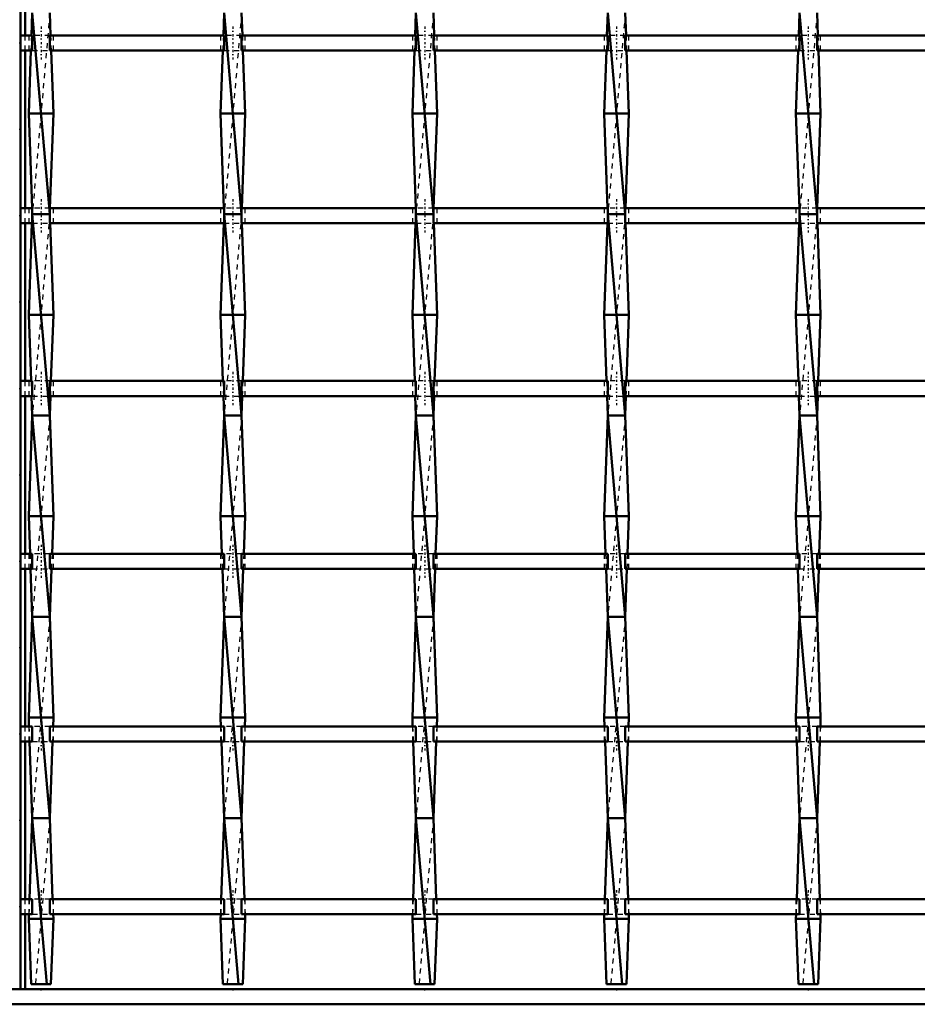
# Model space of a CAD drawing. Header units: millimetres. Extents: x -696 to 532, y -500 to 878.
# Tile 2 of 17: x -347 to -169, y -500 to -304. Entities that reach past the tile are written whole.
import ezdxf

# ---------------------------------------------------------------- set-up
doc = ezdxf.new("R2010")
doc.units = ezdxf.units.MM
doc.linetypes.add('Center', pattern=[1.5, 0.45, -0.5, 0.05, -0.5])
doc.linetypes.add('Dashed', pattern=[2, 1, -1])
for name, color, linetype, lineweight in [('2d ConnectionPoints', 7, 'Continuous', 50), ('AM_0', 7, 'Continuous', 50), ('AM_7', 7, 'Center', 25), ('AM_9', 6, 'Dashed', 25)]:
    doc.layers.add(name, color=color, linetype=linetype, lineweight=lineweight)

# ---------------------------------------------------------------- blocks, each defined once
blk = doc.blocks.new('2_ywesm9avqemvnlt663cfrdeel________0_in_LSSP3303438311700100035010_4')
at = {"layer": 'AM_0'}
for p, q in [((350, -497), (-350, -497)), ((350, -500), (-350, -500))]:
    blk.add_line(p, q, dxfattribs=at)
blk = doc.blocks.new('3_jxouolp7w6flccsstt5vge61e________0_in_LSSP3303438311700100035010_4')
at = {"layer": 'AM_0'}
for p, q in [((-344.63, -303), (-344.79, -307.47)), ((-344.63, -303), (-341.17, -343)), ((-341.17, -303), (-341.01, -307.47)), ((-344.9, -310.47), (-345.35, -323)), ((-340.9, -310.47), (-340.45, -323)), ((-340.45, -323), (-345.35, -323)), ((-345.35, -323), (-344.68, -341.8)), ((-340.45, -323), (-341.12, -341.8)), ((-344.63, -343), (-341.17, -383)), ((-341.17, -343), (-344.63, -343)), ((-344.7, -344.8), (-345.35, -363)), ((-341.1, -344.8), (-340.45, -363)), ((-345.35, -363), (-344.88, -376.13)), ((-340.45, -363), (-345.35, -363)), ((-340.45, -363), (-340.92, -376.13)), ((-344.77, -379.13), (-344.63, -383)), ((-341.03, -379.13), (-341.17, -383)), ((-344.63, -383), (-345.35, -403)), ((-344.63, -383), (-341.17, -423)), ((-341.17, -383), (-344.63, -383)), ((-341.17, -383), (-340.45, -403)), ((-345.35, -403), (-345.08, -410.46)), ((-340.45, -403), (-345.35, -403)), ((-340.45, -403), (-340.72, -410.46)), ((-344.97, -413.46), (-344.63, -423)), ((-340.83, -413.46), (-341.17, -423)), ((-344.63, -423), (-345.35, -443)), ((-341.17, -423), (-344.63, -423)), ((-344.63, -423), (-341.17, -463)), ((-341.17, -423), (-340.45, -443)), ((-345.35, -443), (-345.29, -444.79)), ((-340.45, -443), (-345.35, -443)), ((-340.45, -443), (-340.51, -444.79)), ((-345.18, -447.79), (-344.63, -463)), ((-340.62, -447.79), (-341.17, -463)), ((-344.63, -463), (-345.21, -479.12)), ((-344.63, -463), (-341.77, -496)), ((-341.17, -463), (-344.63, -463)), ((-341.17, -463), (-340.59, -479.12)), ((-345.32, -482.12), (-345.35, -483)), ((-345.35, -483), (-344.88, -496)), ((-340.45, -483), (-345.35, -483)), ((-340.45, -483), (-340.92, -496)), ((-340.48, -482.12), (-340.45, -483)), ((-344.88, -496), (-340.92, -496))]:
    blk.add_line(p, q, dxfattribs=at)
at = {"layer": 'AM_9'}
for p, q in [((-341.17, -303), (-344.63, -343)), ((-344.79, -307.47), (-344.9, -310.47)), ((-341.01, -307.47), (-340.9, -310.47)), ((-344.68, -341.8), (-344.63, -343)), ((-341.12, -341.8), (-341.17, -343)), ((-344.63, -343), (-344.7, -344.8)), ((-341.17, -343), (-344.63, -383)), ((-341.17, -343), (-341.1, -344.8)), ((-344.88, -376.13), (-344.77, -379.13)), ((-340.92, -376.13), (-341.03, -379.13)), ((-341.17, -383), (-344.63, -423)), ((-345.08, -410.46), (-344.97, -413.46)), ((-340.72, -410.46), (-340.83, -413.46)), ((-341.17, -423), (-344.63, -463)), ((-345.29, -444.79), (-345.18, -447.79)), ((-340.51, -444.79), (-340.62, -447.79)), ((-341.17, -463), (-344.03, -496)), ((-345.21, -479.12), (-345.32, -482.12)), ((-340.59, -479.12), (-340.48, -482.12))]:
    blk.add_line(p, q, dxfattribs=at)
blk = doc.blocks.new('4_semnsszxennbr9ndix0ia6fa3________0_in_LSSP3303438311700100035010_4')
at = {"layer": 'AM_0'}
for p, q in [((-306.53, -303), (-306.69, -307.47)), ((-306.53, -303), (-303.07, -343)), ((-303.07, -303), (-302.91, -307.47)), ((-306.8, -310.47), (-307.25, -323)), ((-302.8, -310.47), (-302.35, -323)), ((-302.35, -323), (-307.25, -323)), ((-307.25, -323), (-306.58, -341.8)), ((-302.35, -323), (-303.02, -341.8)), ((-303.07, -343), (-306.53, -343)), ((-306.53, -343), (-303.07, -383)), ((-306.6, -344.8), (-307.25, -363)), ((-303, -344.8), (-302.35, -363)), ((-302.35, -363), (-307.25, -363)), ((-307.25, -363), (-306.78, -376.13)), ((-302.35, -363), (-302.82, -376.13)), ((-306.67, -379.13), (-306.53, -383)), ((-302.93, -379.13), (-303.07, -383)), ((-306.53, -383), (-307.25, -403)), ((-306.53, -383), (-303.07, -423)), ((-303.07, -383), (-306.53, -383)), ((-303.07, -383), (-302.35, -403)), ((-307.25, -403), (-306.98, -410.46)), ((-302.35, -403), (-307.25, -403)), ((-302.35, -403), (-302.62, -410.46)), ((-306.87, -413.46), (-306.53, -423)), ((-302.73, -413.46), (-303.07, -423)), ((-306.53, -423), (-307.25, -443)), ((-306.53, -423), (-303.07, -463)), ((-303.07, -423), (-306.53, -423)), ((-303.07, -423), (-302.35, -443)), ((-302.35, -443), (-307.25, -443)), ((-307.25, -443), (-307.19, -444.79)), ((-302.35, -443), (-302.41, -444.79)), ((-307.08, -447.79), (-306.53, -463)), ((-302.52, -447.79), (-303.07, -463)), ((-306.53, -463), (-307.11, -479.12)), ((-306.53, -463), (-303.67, -496)), ((-303.07, -463), (-306.53, -463)), ((-303.07, -463), (-302.49, -479.12)), ((-307.22, -482.12), (-307.25, -483)), ((-302.35, -483), (-307.25, -483)), ((-307.25, -483), (-306.78, -496)), ((-302.35, -483), (-302.82, -496)), ((-302.38, -482.12), (-302.35, -483)), ((-306.78, -496), (-302.82, -496))]:
    blk.add_line(p, q, dxfattribs=at)
at = {"layer": 'AM_9'}
for p, q in [((-303.07, -303), (-306.53, -343)), ((-306.69, -307.47), (-306.8, -310.47)), ((-302.91, -307.47), (-302.8, -310.47)), ((-306.58, -341.8), (-306.53, -343)), ((-303.02, -341.8), (-303.07, -343)), ((-306.53, -343), (-306.6, -344.8)), ((-303.07, -343), (-306.53, -383)), ((-303.07, -343), (-303, -344.8)), ((-306.78, -376.13), (-306.67, -379.13)), ((-302.82, -376.13), (-302.93, -379.13)), ((-303.07, -383), (-306.53, -423)), ((-306.98, -410.46), (-306.87, -413.46)), ((-302.62, -410.46), (-302.73, -413.46)), ((-303.07, -423), (-306.53, -463)), ((-307.19, -444.79), (-307.08, -447.79)), ((-302.41, -444.79), (-302.52, -447.79)), ((-303.07, -463), (-305.93, -496)), ((-307.11, -479.12), (-307.22, -482.12)), ((-302.49, -479.12), (-302.38, -482.12))]:
    blk.add_line(p, q, dxfattribs=at)
blk = doc.blocks.new('5_tdiog40exk83035tupeyfu3gg________0_in_LSSP3303438311700100035010_4')
at = {"layer": 'AM_0'}
for p, q in [((-268.43, -303), (-268.59, -307.47)), ((-268.43, -303), (-264.97, -343)), ((-264.97, -303), (-264.81, -307.47)), ((-268.7, -310.47), (-269.15, -323)), ((-264.7, -310.47), (-264.25, -323)), ((-264.25, -323), (-269.15, -323)), ((-269.15, -323), (-268.48, -341.8)), ((-264.25, -323), (-264.92, -341.8)), ((-264.97, -343), (-268.43, -343)), ((-268.43, -343), (-264.97, -383)), ((-268.5, -344.8), (-269.15, -363)), ((-264.9, -344.8), (-264.25, -363)), ((-269.15, -363), (-268.68, -376.13)), ((-264.25, -363), (-269.15, -363)), ((-264.25, -363), (-264.72, -376.13)), ((-268.57, -379.13), (-268.43, -383)), ((-264.83, -379.13), (-264.97, -383)), ((-268.43, -383), (-269.15, -403)), ((-268.43, -383), (-264.97, -423)), ((-264.97, -383), (-268.43, -383)), ((-264.97, -383), (-264.25, -403)), ((-269.15, -403), (-268.88, -410.46)), ((-264.25, -403), (-269.15, -403)), ((-264.25, -403), (-264.52, -410.46)), ((-268.77, -413.46), (-268.43, -423)), ((-264.63, -413.46), (-264.97, -423)), ((-268.43, -423), (-269.15, -443)), ((-268.43, -423), (-264.97, -463)), ((-264.97, -423), (-268.43, -423)), ((-264.97, -423), (-264.25, -443)), ((-264.25, -443), (-269.15, -443)), ((-269.15, -443), (-269.09, -444.79)), ((-264.25, -443), (-264.31, -444.79)), ((-268.98, -447.79), (-268.43, -463)), ((-264.42, -447.79), (-264.97, -463)), ((-268.43, -463), (-269.01, -479.12)), ((-268.43, -463), (-265.57, -496)), ((-264.97, -463), (-268.43, -463)), ((-264.97, -463), (-264.39, -479.12)), ((-269.12, -482.12), (-269.15, -483)), ((-264.25, -483), (-269.15, -483)), ((-269.15, -483), (-268.68, -496)), ((-264.25, -483), (-264.72, -496)), ((-264.28, -482.12), (-264.25, -483)), ((-268.68, -496), (-264.72, -496))]:
    blk.add_line(p, q, dxfattribs=at)
at = {"layer": 'AM_9'}
for p, q in [((-264.97, -303), (-268.43, -343)), ((-268.59, -307.47), (-268.7, -310.47)), ((-264.81, -307.47), (-264.7, -310.47)), ((-268.48, -341.8), (-268.43, -343)), ((-264.92, -341.8), (-264.97, -343)), ((-268.43, -343), (-268.5, -344.8)), ((-264.97, -343), (-268.43, -383)), ((-264.97, -343), (-264.9, -344.8)), ((-268.68, -376.13), (-268.57, -379.13)), ((-264.72, -376.13), (-264.83, -379.13)), ((-264.97, -383), (-268.43, -423)), ((-268.88, -410.46), (-268.77, -413.46)), ((-264.52, -410.46), (-264.63, -413.46)), ((-264.97, -423), (-268.43, -463)), ((-269.09, -444.79), (-268.98, -447.79)), ((-264.31, -444.79), (-264.42, -447.79)), ((-264.97, -463), (-267.83, -496)), ((-269.01, -479.12), (-269.12, -482.12)), ((-264.39, -479.12), (-264.28, -482.12))]:
    blk.add_line(p, q, dxfattribs=at)
blk = doc.blocks.new('6_y4a6yce0tydp01iqkv32zpl5e________0_in_LSSP3303438311700100035010_4')
at = {"layer": 'AM_0'}
for p, q in [((-230.33, -303), (-230.49, -307.47)), ((-230.33, -303), (-226.87, -343)), ((-226.87, -303), (-226.71, -307.47)), ((-230.6, -310.47), (-231.05, -323)), ((-226.6, -310.47), (-226.15, -323)), ((-226.15, -323), (-231.05, -323)), ((-231.05, -323), (-230.38, -341.8)), ((-226.15, -323), (-226.82, -341.8)), ((-226.87, -343), (-230.33, -343)), ((-230.33, -343), (-226.87, -383)), ((-230.4, -344.8), (-231.05, -363)), ((-226.8, -344.8), (-226.15, -363)), ((-231.05, -363), (-230.58, -376.13)), ((-226.15, -363), (-231.05, -363)), ((-226.15, -363), (-226.62, -376.13)), ((-230.47, -379.13), (-230.33, -383)), ((-226.73, -379.13), (-226.87, -383)), ((-230.33, -383), (-231.05, -403)), ((-230.33, -383), (-226.87, -423)), ((-226.87, -383), (-230.33, -383)), ((-226.87, -383), (-226.15, -403)), ((-231.05, -403), (-230.78, -410.46)), ((-226.15, -403), (-231.05, -403)), ((-226.15, -403), (-226.42, -410.46)), ((-230.67, -413.46), (-230.33, -423)), ((-226.53, -413.46), (-226.87, -423)), ((-230.33, -423), (-231.05, -443)), ((-230.33, -423), (-226.87, -463)), ((-226.87, -423), (-230.33, -423)), ((-226.87, -423), (-226.15, -443)), ((-226.15, -443), (-231.05, -443)), ((-231.05, -443), (-230.99, -444.79)), ((-226.15, -443), (-226.21, -444.79)), ((-230.88, -447.79), (-230.33, -463)), ((-226.32, -447.79), (-226.87, -463)), ((-230.33, -463), (-230.91, -479.12)), ((-230.33, -463), (-227.47, -496)), ((-226.87, -463), (-230.33, -463)), ((-226.87, -463), (-226.29, -479.12)), ((-231.02, -482.12), (-231.05, -483)), ((-231.05, -483), (-230.58, -496)), ((-226.15, -483), (-231.05, -483)), ((-226.15, -483), (-226.62, -496)), ((-226.18, -482.12), (-226.15, -483)), ((-230.58, -496), (-226.62, -496))]:
    blk.add_line(p, q, dxfattribs=at)
at = {"layer": 'AM_9'}
for p, q in [((-226.87, -303), (-230.33, -343)), ((-230.49, -307.47), (-230.6, -310.47)), ((-226.71, -307.47), (-226.6, -310.47)), ((-230.38, -341.8), (-230.33, -343)), ((-226.82, -341.8), (-226.87, -343)), ((-230.33, -343), (-230.4, -344.8)), ((-226.87, -343), (-230.33, -383)), ((-226.87, -343), (-226.8, -344.8)), ((-230.58, -376.13), (-230.47, -379.13)), ((-226.62, -376.13), (-226.73, -379.13)), ((-226.87, -383), (-230.33, -423)), ((-230.78, -410.46), (-230.67, -413.46)), ((-226.42, -410.46), (-226.53, -413.46)), ((-226.87, -423), (-230.33, -463)), ((-230.99, -444.79), (-230.88, -447.79)), ((-226.21, -444.79), (-226.32, -447.79)), ((-226.87, -463), (-229.73, -496)), ((-230.91, -479.12), (-231.02, -482.12)), ((-226.29, -479.12), (-226.18, -482.12))]:
    blk.add_line(p, q, dxfattribs=at)
blk = doc.blocks.new('7_u6j5aaw3ea9ruvhokqvvoa8zg________0_in_LSSP3303438311700100035010_4')
at = {"layer": 'AM_0'}
for p, q in [((-192.23, -303), (-192.39, -307.47)), ((-192.23, -303), (-188.77, -343)), ((-188.77, -303), (-188.61, -307.47)), ((-192.5, -310.47), (-192.95, -323)), ((-188.5, -310.47), (-188.05, -323)), ((-188.05, -323), (-192.95, -323)), ((-192.95, -323), (-192.28, -341.8)), ((-188.05, -323), (-188.72, -341.8)), ((-188.77, -343), (-192.23, -343)), ((-192.23, -343), (-188.77, -383)), ((-192.3, -344.8), (-192.95, -363)), ((-188.7, -344.8), (-188.05, -363)), ((-188.05, -363), (-192.95, -363)), ((-192.95, -363), (-192.48, -376.13)), ((-188.05, -363), (-188.52, -376.13)), ((-192.37, -379.13), (-192.23, -383)), ((-188.63, -379.13), (-188.77, -383)), ((-192.23, -383), (-192.95, -403)), ((-192.23, -383), (-188.77, -423)), ((-188.77, -383), (-192.23, -383)), ((-188.77, -383), (-188.05, -403)), ((-192.95, -403), (-192.68, -410.46)), ((-188.05, -403), (-192.95, -403)), ((-188.05, -403), (-188.32, -410.46)), ((-192.57, -413.46), (-192.23, -423)), ((-188.43, -413.46), (-188.77, -423)), ((-192.23, -423), (-192.95, -443)), ((-192.23, -423), (-188.77, -463)), ((-188.77, -423), (-192.23, -423)), ((-188.77, -423), (-188.05, -443)), ((-188.05, -443), (-192.95, -443)), ((-192.95, -443), (-192.89, -444.79)), ((-188.05, -443), (-188.11, -444.79)), ((-192.78, -447.79), (-192.23, -463)), ((-188.22, -447.79), (-188.77, -463)), ((-192.23, -463), (-192.81, -479.12)), ((-192.23, -463), (-189.37, -496)), ((-188.77, -463), (-192.23, -463)), ((-188.77, -463), (-188.19, -479.12)), ((-192.92, -482.12), (-192.95, -483)), ((-188.05, -483), (-192.95, -483)), ((-192.95, -483), (-192.48, -496)), ((-188.05, -483), (-188.52, -496)), ((-188.08, -482.12), (-188.05, -483)), ((-192.48, -496), (-188.52, -496))]:
    blk.add_line(p, q, dxfattribs=at)
at = {"layer": 'AM_9'}
for p, q in [((-188.77, -303), (-192.23, -343)), ((-192.39, -307.47), (-192.5, -310.47)), ((-188.61, -307.47), (-188.5, -310.47)), ((-192.28, -341.8), (-192.23, -343)), ((-188.72, -341.8), (-188.77, -343)), ((-192.23, -343), (-192.3, -344.8)), ((-188.77, -343), (-192.23, -383)), ((-188.77, -343), (-188.7, -344.8)), ((-192.48, -376.13), (-192.37, -379.13)), ((-188.52, -376.13), (-188.63, -379.13)), ((-188.77, -383), (-192.23, -423)), ((-192.68, -410.46), (-192.57, -413.46)), ((-188.32, -410.46), (-188.43, -413.46)), ((-188.77, -423), (-192.23, -463)), ((-192.89, -444.79), (-192.78, -447.79)), ((-188.11, -444.79), (-188.22, -447.79)), ((-188.77, -463), (-191.63, -496)), ((-192.81, -479.12), (-192.92, -482.12)), ((-188.19, -479.12), (-188.08, -482.12))]:
    blk.add_line(p, q, dxfattribs=at)
blk = doc.blocks.new('23_m1mydjitjdh3nr4nuiewv95h1________0_in_LSSP3303438311700100035010_4')
at = {"layer": 'AM_0'}
for p, q in [((-344.63, -479.12), (-347, -479.12)), ((-347, -479.12), (-347, -482.12)), ((-344.63, -479.12), (-344.63, -482.12)), ((-306.53, -479.12), (-341.17, -479.12)), ((-341.17, -482.12), (-341.17, -479.12)), ((-306.53, -479.12), (-306.53, -482.12)), ((-268.43, -479.12), (-303.07, -479.12)), ((-303.07, -482.12), (-303.07, -479.12)), ((-268.43, -479.12), (-268.43, -482.12)), ((-230.33, -479.12), (-264.97, -479.12)), ((-264.97, -482.12), (-264.97, -479.12)), ((-230.33, -479.12), (-230.33, -482.12)), ((-192.23, -479.12), (-226.87, -479.12)), ((-226.87, -482.12), (-226.87, -479.12)), ((-192.23, -479.12), (-192.23, -482.12)), ((-154.13, -479.12), (-188.77, -479.12)), ((-188.77, -482.12), (-188.77, -479.12)), ((-344.63, -482.12), (-347, -482.12)), ((-306.53, -482.12), (-341.17, -482.12)), ((-268.43, -482.12), (-303.07, -482.12)), ((-230.33, -482.12), (-264.97, -482.12)), ((-192.23, -482.12), (-226.87, -482.12)), ((-154.13, -482.12), (-188.77, -482.12))]:
    blk.add_line(p, q, dxfattribs=at)
at = {"layer": 'AM_7'}
for p, q in [((-342.9, -477.32), (-342.9, -483.92)), ((-304.8, -477.32), (-304.8, -483.92)), ((-266.7, -477.32), (-266.7, -483.92)), ((-228.6, -477.32), (-228.6, -483.92)), ((-190.5, -477.32), (-190.5, -483.92))]:
    blk.add_line(p, q, dxfattribs=at)
at = {"layer": 'AM_9'}
for p, q in [((-345.35, -479.12), (-345.35, -482.12)), ((-341.17, -479.12), (-344.63, -479.12)), ((-340.45, -482.12), (-340.45, -479.12)), ((-307.25, -479.12), (-307.25, -482.12)), ((-303.07, -479.12), (-306.53, -479.12)), ((-302.35, -482.12), (-302.35, -479.12)), ((-269.15, -479.12), (-269.15, -482.12)), ((-264.97, -479.12), (-268.43, -479.12)), ((-264.25, -482.12), (-264.25, -479.12)), ((-231.05, -479.12), (-231.05, -482.12)), ((-226.87, -479.12), (-230.33, -479.12)), ((-226.15, -482.12), (-226.15, -479.12)), ((-192.95, -479.12), (-192.95, -482.12)), ((-188.77, -479.12), (-192.23, -479.12)), ((-188.05, -482.12), (-188.05, -479.12)), ((-344.63, -482.12), (-341.17, -482.12)), ((-306.53, -482.12), (-303.07, -482.12)), ((-268.43, -482.12), (-264.97, -482.12)), ((-230.33, -482.12), (-226.87, -482.12)), ((-192.23, -482.12), (-188.77, -482.12))]:
    blk.add_line(p, q, dxfattribs=at)
blk = doc.blocks.new('24_i09zfoqqj2fenahm2n1yay25g________0_in_LSSP3303438311700100035010_4')
at = {"layer": 'AM_0'}
for p, q in [((-344.63, -444.79), (-347, -444.79)), ((-347, -444.79), (-347, -447.79)), ((-344.63, -444.79), (-344.63, -447.79)), ((-306.53, -444.79), (-341.17, -444.79)), ((-341.17, -447.79), (-341.17, -444.79)), ((-306.53, -444.79), (-306.53, -447.79)), ((-268.43, -444.79), (-303.07, -444.79)), ((-303.07, -447.79), (-303.07, -444.79)), ((-268.43, -444.79), (-268.43, -447.79)), ((-230.33, -444.79), (-264.97, -444.79)), ((-264.97, -447.79), (-264.97, -444.79)), ((-230.33, -444.79), (-230.33, -447.79)), ((-192.23, -444.79), (-226.87, -444.79)), ((-226.87, -447.79), (-226.87, -444.79)), ((-192.23, -444.79), (-192.23, -447.79)), ((-188.77, -447.79), (-188.77, -444.79)), ((-154.13, -444.79), (-188.77, -444.79)), ((-344.63, -447.79), (-347, -447.79)), ((-306.53, -447.79), (-341.17, -447.79)), ((-268.43, -447.79), (-303.07, -447.79)), ((-230.33, -447.79), (-264.97, -447.79)), ((-192.23, -447.79), (-226.87, -447.79)), ((-154.13, -447.79), (-188.77, -447.79))]:
    blk.add_line(p, q, dxfattribs=at)
at = {"layer": 'AM_7'}
for p, q in [((-342.9, -442.99), (-342.9, -449.59)), ((-304.8, -442.99), (-304.8, -449.59)), ((-266.7, -442.99), (-266.7, -449.59)), ((-228.6, -442.99), (-228.6, -449.59)), ((-190.5, -442.99), (-190.5, -449.59))]:
    blk.add_line(p, q, dxfattribs=at)
at = {"layer": 'AM_9'}
for p, q in [((-345.35, -444.79), (-345.35, -447.79)), ((-341.17, -444.79), (-344.63, -444.79)), ((-340.45, -447.79), (-340.45, -444.79)), ((-307.25, -444.79), (-307.25, -447.79)), ((-303.07, -444.79), (-306.53, -444.79)), ((-302.35, -447.79), (-302.35, -444.79)), ((-269.15, -444.79), (-269.15, -447.79)), ((-264.97, -444.79), (-268.43, -444.79)), ((-264.25, -447.79), (-264.25, -444.79)), ((-231.05, -444.79), (-231.05, -447.79)), ((-226.87, -444.79), (-230.33, -444.79)), ((-226.15, -447.79), (-226.15, -444.79)), ((-192.95, -444.79), (-192.95, -447.79)), ((-188.77, -444.79), (-192.23, -444.79)), ((-188.05, -447.79), (-188.05, -444.79)), ((-344.63, -447.79), (-341.17, -447.79)), ((-306.53, -447.79), (-303.07, -447.79)), ((-268.43, -447.79), (-264.97, -447.79)), ((-230.33, -447.79), (-226.87, -447.79)), ((-192.23, -447.79), (-188.77, -447.79))]:
    blk.add_line(p, q, dxfattribs=at)
blk = doc.blocks.new('25_qotao54t0xtjjy3a8htt95fjf________0_in_LSSP3303438311700100035010_4')
at = {"layer": 'AM_0'}
for p, q in [((-344.63, -410.46), (-347, -410.46)), ((-347, -410.46), (-347, -413.46)), ((-344.63, -410.46), (-344.63, -413.46)), ((-306.53, -410.46), (-341.17, -410.46)), ((-341.17, -413.46), (-341.17, -410.46)), ((-306.53, -410.46), (-306.53, -413.46)), ((-268.43, -410.46), (-303.07, -410.46)), ((-303.07, -413.46), (-303.07, -410.46)), ((-268.43, -410.46), (-268.43, -413.46)), ((-230.33, -410.46), (-264.97, -410.46)), ((-264.97, -413.46), (-264.97, -410.46)), ((-230.33, -410.46), (-230.33, -413.46)), ((-226.87, -413.46), (-226.87, -410.46)), ((-192.23, -410.46), (-226.87, -410.46)), ((-192.23, -410.46), (-192.23, -413.46)), ((-188.77, -413.46), (-188.77, -410.46)), ((-154.13, -410.46), (-188.77, -410.46)), ((-344.63, -413.46), (-347, -413.46)), ((-306.53, -413.46), (-341.17, -413.46)), ((-268.43, -413.46), (-303.07, -413.46)), ((-230.33, -413.46), (-264.97, -413.46)), ((-192.23, -413.46), (-226.87, -413.46)), ((-154.13, -413.46), (-188.77, -413.46))]:
    blk.add_line(p, q, dxfattribs=at)
at = {"layer": 'AM_7'}
for p, q in [((-342.9, -408.66), (-342.9, -415.26)), ((-304.8, -408.66), (-304.8, -415.26)), ((-266.7, -408.66), (-266.7, -415.26)), ((-228.6, -408.66), (-228.6, -415.26)), ((-190.5, -408.66), (-190.5, -415.26))]:
    blk.add_line(p, q, dxfattribs=at)
at = {"layer": 'AM_9'}
for p, q in [((-345.35, -410.46), (-345.35, -413.46)), ((-341.17, -410.46), (-344.63, -410.46)), ((-340.45, -413.46), (-340.45, -410.46)), ((-307.25, -410.46), (-307.25, -413.46)), ((-303.07, -410.46), (-306.53, -410.46)), ((-302.35, -413.46), (-302.35, -410.46)), ((-269.15, -410.46), (-269.15, -413.46)), ((-264.97, -410.46), (-268.43, -410.46)), ((-264.25, -413.46), (-264.25, -410.46)), ((-231.05, -410.46), (-231.05, -413.46)), ((-226.87, -410.46), (-230.33, -410.46)), ((-226.15, -413.46), (-226.15, -410.46)), ((-192.95, -410.46), (-192.95, -413.46)), ((-188.77, -410.46), (-192.23, -410.46)), ((-188.05, -413.46), (-188.05, -410.46)), ((-344.63, -413.46), (-341.17, -413.46)), ((-306.53, -413.46), (-303.07, -413.46)), ((-268.43, -413.46), (-264.97, -413.46)), ((-230.33, -413.46), (-226.87, -413.46)), ((-192.23, -413.46), (-188.77, -413.46))]:
    blk.add_line(p, q, dxfattribs=at)
blk = doc.blocks.new('26_yxf276x0dx8q0kihtiw8gn17f________0_in_LSSP3303438311700100035010_4')
at = {"layer": 'AM_0'}
for p, q in [((-344.63, -376.13), (-347, -376.13)), ((-347, -376.13), (-347, -379.13)), ((-344.63, -376.13), (-344.63, -379.13)), ((-306.53, -376.13), (-341.17, -376.13)), ((-341.17, -379.13), (-341.17, -376.13)), ((-306.53, -376.13), (-306.53, -379.13)), ((-268.43, -376.13), (-303.07, -376.13)), ((-303.07, -379.13), (-303.07, -376.13)), ((-268.43, -376.13), (-268.43, -379.13)), ((-230.33, -376.13), (-264.97, -376.13)), ((-264.97, -379.13), (-264.97, -376.13)), ((-230.33, -376.13), (-230.33, -379.13)), ((-192.23, -376.13), (-226.87, -376.13)), ((-226.87, -379.13), (-226.87, -376.13)), ((-192.23, -376.13), (-192.23, -379.13)), ((-188.77, -379.13), (-188.77, -376.13)), ((-154.13, -376.13), (-188.77, -376.13)), ((-344.63, -379.13), (-347, -379.13)), ((-306.53, -379.13), (-341.17, -379.13)), ((-268.43, -379.13), (-303.07, -379.13)), ((-230.33, -379.13), (-264.97, -379.13)), ((-192.23, -379.13), (-226.87, -379.13)), ((-154.13, -379.13), (-188.77, -379.13))]:
    blk.add_line(p, q, dxfattribs=at)
at = {"layer": 'AM_7'}
for p, q in [((-342.9, -374.33), (-342.9, -380.93)), ((-304.8, -374.33), (-304.8, -380.93)), ((-266.7, -374.33), (-266.7, -380.93)), ((-228.6, -374.33), (-228.6, -380.93)), ((-190.5, -374.33), (-190.5, -380.93))]:
    blk.add_line(p, q, dxfattribs=at)
at = {"layer": 'AM_9'}
for p, q in [((-345.35, -376.13), (-345.35, -379.13)), ((-341.17, -376.13), (-344.63, -376.13)), ((-340.45, -379.13), (-340.45, -376.13)), ((-307.25, -376.13), (-307.25, -379.13)), ((-303.07, -376.13), (-306.53, -376.13)), ((-302.35, -379.13), (-302.35, -376.13)), ((-269.15, -376.13), (-269.15, -379.13)), ((-264.97, -376.13), (-268.43, -376.13)), ((-264.25, -379.13), (-264.25, -376.13)), ((-231.05, -376.13), (-231.05, -379.13)), ((-226.87, -376.13), (-230.33, -376.13)), ((-226.15, -379.13), (-226.15, -376.13)), ((-192.95, -376.13), (-192.95, -379.13)), ((-188.77, -376.13), (-192.23, -376.13)), ((-188.05, -379.13), (-188.05, -376.13)), ((-344.63, -379.13), (-341.17, -379.13)), ((-306.53, -379.13), (-303.07, -379.13)), ((-268.43, -379.13), (-264.97, -379.13)), ((-230.33, -379.13), (-226.87, -379.13)), ((-192.23, -379.13), (-188.77, -379.13))]:
    blk.add_line(p, q, dxfattribs=at)
blk = doc.blocks.new('27_2xftla0ogtwwv5bhq7owezz7d________0_in_LSSP3303438311700100035010_4')
at = {"layer": 'AM_0'}
for p, q in [((-344.63, -341.8), (-347, -341.8)), ((-347, -341.8), (-347, -344.8)), ((-344.63, -341.8), (-344.63, -344.8)), ((-306.53, -341.8), (-341.17, -341.8)), ((-341.17, -344.8), (-341.17, -341.8)), ((-306.53, -341.8), (-306.53, -344.8)), ((-268.43, -341.8), (-303.07, -341.8)), ((-303.07, -344.8), (-303.07, -341.8)), ((-268.43, -341.8), (-268.43, -344.8)), ((-230.33, -341.8), (-264.97, -341.8)), ((-264.97, -344.8), (-264.97, -341.8)), ((-230.33, -341.8), (-230.33, -344.8)), ((-226.87, -344.8), (-226.87, -341.8)), ((-192.23, -341.8), (-226.87, -341.8)), ((-192.23, -341.8), (-192.23, -344.8)), ((-154.13, -341.8), (-188.77, -341.8)), ((-188.77, -344.8), (-188.77, -341.8)), ((-344.63, -344.8), (-347, -344.8)), ((-306.53, -344.8), (-341.17, -344.8)), ((-268.43, -344.8), (-303.07, -344.8)), ((-230.33, -344.8), (-264.97, -344.8)), ((-192.23, -344.8), (-226.87, -344.8)), ((-154.13, -344.8), (-188.77, -344.8))]:
    blk.add_line(p, q, dxfattribs=at)
at = {"layer": 'AM_7'}
for p, q in [((-342.9, -340), (-342.9, -346.6)), ((-304.8, -340), (-304.8, -346.6)), ((-266.7, -340), (-266.7, -346.6)), ((-228.6, -340), (-228.6, -346.6)), ((-190.5, -340), (-190.5, -346.6))]:
    blk.add_line(p, q, dxfattribs=at)
at = {"layer": 'AM_9'}
for p, q in [((-345.35, -341.8), (-345.35, -344.8)), ((-341.17, -341.8), (-344.63, -341.8)), ((-340.45, -344.8), (-340.45, -341.8)), ((-307.25, -341.8), (-307.25, -344.8)), ((-303.07, -341.8), (-306.53, -341.8)), ((-302.35, -344.8), (-302.35, -341.8)), ((-269.15, -341.8), (-269.15, -344.8)), ((-264.97, -341.8), (-268.43, -341.8)), ((-264.25, -344.8), (-264.25, -341.8)), ((-231.05, -341.8), (-231.05, -344.8)), ((-226.87, -341.8), (-230.33, -341.8)), ((-226.15, -344.8), (-226.15, -341.8)), ((-192.95, -341.8), (-192.95, -344.8)), ((-188.77, -341.8), (-192.23, -341.8)), ((-188.05, -344.8), (-188.05, -341.8)), ((-344.63, -344.8), (-341.17, -344.8)), ((-306.53, -344.8), (-303.07, -344.8)), ((-268.43, -344.8), (-264.97, -344.8)), ((-230.33, -344.8), (-226.87, -344.8)), ((-192.23, -344.8), (-188.77, -344.8))]:
    blk.add_line(p, q, dxfattribs=at)
blk = doc.blocks.new('28_z4foovtfvlq9sf42nbd57i1yl________0_in_LSSP3303438311700100035010_4')
at = {"layer": 'AM_0'}
for p, q in [((-344.63, -307.47), (-347, -307.47)), ((-347, -307.47), (-347, -310.47)), ((-344.63, -307.47), (-344.63, -310.47)), ((-306.53, -307.47), (-341.17, -307.47)), ((-341.17, -310.47), (-341.17, -307.47)), ((-306.53, -307.47), (-306.53, -310.47)), ((-268.43, -307.47), (-303.07, -307.47)), ((-303.07, -310.47), (-303.07, -307.47)), ((-268.43, -307.47), (-268.43, -310.47)), ((-264.97, -310.47), (-264.97, -307.47)), ((-230.33, -307.47), (-264.97, -307.47)), ((-230.33, -307.47), (-230.33, -310.47)), ((-192.23, -307.47), (-226.87, -307.47)), ((-226.87, -310.47), (-226.87, -307.47)), ((-192.23, -307.47), (-192.23, -310.47)), ((-188.77, -310.47), (-188.77, -307.47)), ((-154.13, -307.47), (-188.77, -307.47)), ((-344.63, -310.47), (-347, -310.47)), ((-306.53, -310.47), (-341.17, -310.47)), ((-268.43, -310.47), (-303.07, -310.47)), ((-230.33, -310.47), (-264.97, -310.47)), ((-192.23, -310.47), (-226.87, -310.47)), ((-154.13, -310.47), (-188.77, -310.47))]:
    blk.add_line(p, q, dxfattribs=at)
at = {"layer": 'AM_7'}
for p, q in [((-342.9, -305.67), (-342.9, -312.27)), ((-304.8, -305.67), (-304.8, -312.27)), ((-266.7, -305.67), (-266.7, -312.27)), ((-228.6, -305.67), (-228.6, -312.27)), ((-190.5, -305.67), (-190.5, -312.27))]:
    blk.add_line(p, q, dxfattribs=at)
at = {"layer": 'AM_9'}
for p, q in [((-345.35, -307.47), (-345.35, -310.47)), ((-341.17, -307.47), (-344.63, -307.47)), ((-340.45, -310.47), (-340.45, -307.47)), ((-307.25, -307.47), (-307.25, -310.47)), ((-303.07, -307.47), (-306.53, -307.47)), ((-302.35, -310.47), (-302.35, -307.47)), ((-269.15, -307.47), (-269.15, -310.47)), ((-264.97, -307.47), (-268.43, -307.47)), ((-264.25, -310.47), (-264.25, -307.47)), ((-231.05, -307.47), (-231.05, -310.47)), ((-226.87, -307.47), (-230.33, -307.47)), ((-226.15, -310.47), (-226.15, -307.47)), ((-192.95, -307.47), (-192.95, -310.47)), ((-188.77, -307.47), (-192.23, -307.47)), ((-188.05, -310.47), (-188.05, -307.47)), ((-344.63, -310.47), (-341.17, -310.47)), ((-306.53, -310.47), (-303.07, -310.47)), ((-268.43, -310.47), (-264.97, -310.47)), ((-230.33, -310.47), (-226.87, -310.47)), ((-192.23, -310.47), (-188.77, -310.47))]:
    blk.add_line(p, q, dxfattribs=at)
blk = doc.blocks.new('52_l140rfbwamy8ootx8rwmtn63g________0_in_LSSP3303438311700100035010_4')
at = {"layer": 'AM_0'}
for p, q in [((-347, -497), (-347, 497)), ((-346.05, -307.47), (-346.05, -276.14)), ((-346.05, -341.8), (-346.05, -310.47)), ((-346.05, -376.13), (-346.05, -344.8)), ((-346.05, -410.46), (-346.05, -379.13)), ((-346.05, -444.79), (-346.05, -413.46)), ((-346.05, -479.12), (-346.05, -447.79)), ((-346.05, -497), (-346.05, -482.12)), ((-347, -497), (-350, -497))]:
    blk.add_line(p, q, dxfattribs=at)
at = {"layer": 'AM_9'}
for p, q in [((-346.05, -310.47), (-346.05, -307.47)), ((-346.05, -344.8), (-346.05, -341.8)), ((-346.05, -379.13), (-346.05, -376.13)), ((-346.05, -413.46), (-346.05, -410.46)), ((-346.05, -447.79), (-346.05, -444.79)), ((-346.05, -482.12), (-346.05, -479.12))]:
    blk.add_line(p, q, dxfattribs=at)

msp = doc.modelspace()

# ---------------------------------------------------------------- linework, layer by layer
at = {"layer": '2d ConnectionPoints'}
for p in [(-347, -308.97), (-347, -308.97), (-347, -326.135), (-347, -343.3), (-347, -343.3), (-347, -360.465), (-347, -377.63), (-347, -377.63), (-347, -394.795), (-347, -411.96), (-347, -411.96), (-347, -429.125), (-347, -446.29), (-347, -446.29), (-347, -463.455), (-347, -480.62), (-347, -480.62), (-342.9, -497), (-304.8, -497), (-266.7, -497), (-228.6, -497), (-190.5, -497)]:
    msp.add_point(p, dxfattribs=at)

# ---------------------------------------------------------------- block references
for name in ['52_l140rfbwamy8ootx8rwmtn63g________0_in_LSSP3303438311700100035010_4', '3_jxouolp7w6flccsstt5vge61e________0_in_LSSP3303438311700100035010_4', '4_semnsszxennbr9ndix0ia6fa3________0_in_LSSP3303438311700100035010_4', '5_tdiog40exk83035tupeyfu3gg________0_in_LSSP3303438311700100035010_4', '6_y4a6yce0tydp01iqkv32zpl5e________0_in_LSSP3303438311700100035010_4', '7_u6j5aaw3ea9ruvhokqvvoa8zg________0_in_LSSP3303438311700100035010_4', '28_z4foovtfvlq9sf42nbd57i1yl________0_in_LSSP3303438311700100035010_4', '27_2xftla0ogtwwv5bhq7owezz7d________0_in_LSSP3303438311700100035010_4', '26_yxf276x0dx8q0kihtiw8gn17f________0_in_LSSP3303438311700100035010_4', '25_qotao54t0xtjjy3a8htt95fjf________0_in_LSSP3303438311700100035010_4', '24_i09zfoqqj2fenahm2n1yay25g________0_in_LSSP3303438311700100035010_4', '23_m1mydjitjdh3nr4nuiewv95h1________0_in_LSSP3303438311700100035010_4', '2_ywesm9avqemvnlt663cfrdeel________0_in_LSSP3303438311700100035010_4']:
    msp.add_blockref(name, (0, 0))

doc.saveas('drawing.dxf')
